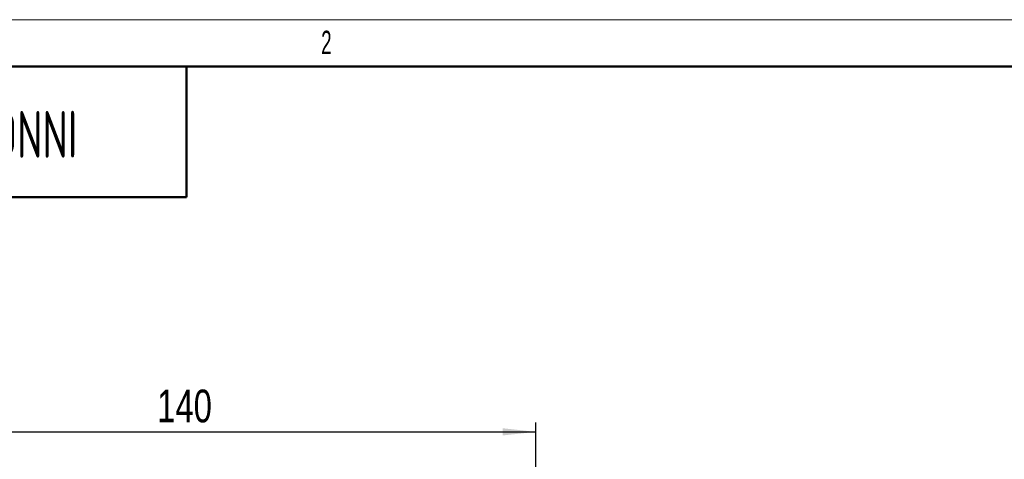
# Model space of a CAD drawing. Header units: millimetres. Extents: x 0 to 420, y 0 to 297.
# Tile 6 of 17: x 72 to 178, y 250 to 297. Entities that reach past the tile are written whole.
import ezdxf

# ---------------------------------------------------------------- set-up
doc = ezdxf.new("R2010")
doc.units = ezdxf.units.MM
doc.layers.add('ОСЕВЫЕ', color=7, linetype='Continuous')
doc.layers.add('ОСНОВНОЙ', color=7, linetype='Continuous', lineweight=25)
doc.styles.add('SLDTEXTSTYLE0', font='TXT', dxfattribs={"width": 0.605, "bigfont": 'bigfont'})
doc.styles.add('SLDTEXTSTYLE2', font='TXT', dxfattribs={"width": 0.605})
doc.styles.add('SLDTEXTSTYLE4', font='TXT', dxfattribs={"width": 0.75})
doc.dimstyles.new('SLDDIMSTYLE0', dxfattribs={"dimtxt": 3.5, "dimasz": 3.556, "dimexe": 0, "dimexo": 0.0625, "dimgap": 0.875, "dimtad": 1, "dimdec": 0, "dimlfac": 2, "dimrnd": 1e-09, "dimzin": 12, "dimdsep": 46, "dimtxsty": 'SLDTEXTSTYLE4', "dimsah": 1, "dimcen": 0.09, "dimadec": 0, "dimazin": 3, "dimtfac": 1, "dimtdec": 0, "dimtofl": 0, "dimtmove": 0, "dimatfit": 3, "dimfxl": 0, "dimfrac": 2, "dimtolj": 1, "dimtzin": 12, "dimarcsym": 0})

# ---------------------------------------------------------------- blocks, each defined once
blk = doc.blocks.new('_D')
at = {"layer": 'ОСЕВЫЕ'}
for p, q in [((57.41, 216.23), (57.41, 253.91)), ((57.41, 252.91), (127.41, 252.91)), ((127.41, 241.66), (127.41, 253.91))]:
    blk.add_line(p, q, dxfattribs=at)
for points in [[(57.41, 252.91), (60.96, 252.53), (60.96, 253.3)], [(127.41, 252.91), (123.85, 253.3), (123.85, 252.53)]]:
    blk.add_solid(points, dxfattribs=at)
at = {"layer": 'ОСЕВЫЕ', "insert": (86.87, 257.43), "char_height": 3.5, "attachment_point": 1, "style": 'SLDTEXTSTYLE4'}
blk.add_mtext('140', dxfattribs=at)

msp = doc.modelspace()

# ---------------------------------------------------------------- linework, layer by layer
at = {"color": 7, "linetype": 'Continuous', "lineweight": 18}
msp.add_line((0, 297), (420, 297), dxfattribs=at)
at = {"color": 7, "linetype": 'Continuous', "lineweight": 50}
for p, q in [((415, 292), (20, 292)), ((90, 278), (90, 292)), ((20, 278), (90, 278))]:
    msp.add_line(p, q, dxfattribs=at)
at = {"layer": 'ОСНОВНОЙ', "linetype": 'Continuous', "lineweight": 18}
msp.add_line((20, 292), (415, 292), dxfattribs=at)

# ---------------------------------------------------------------- texts
at = {"color": 7, "linetype": 'Continuous', "lineweight": 0, "insert": (55.38, 282.26), "char_height": 5, "attachment_point": 2, "rotation": 180, "style": 'SLDTEXTSTYLE0'}
msp.add_mtext('INNOLevel Серии N-Ex', dxfattribs=at)
at = {"layer": 'ОСНОВНОЙ', "insert": (104.98, 295.82), "char_height": 2.5, "attachment_point": 2, "style": 'SLDTEXTSTYLE2'}
msp.add_mtext('2', dxfattribs=at)

# ---------------------------------------------------------------- dimensions: what is measured, and where the dimension line sits
at = {"layer": 'ОСЕВЫЕ'}
dim = msp.add_linear_dim(base=(127.41, 252.91), p1=(57.41, 216.23), p2=(127.41, 241.66), dimstyle='SLDDIMSTYLE0', dxfattribs=at)
dim.commit()
dim.dimension.update_dxf_attribs({"geometry": '_D', "text_midpoint": (90.75, 252.91), "dimtype": 160})

doc.saveas('drawing.dxf')
